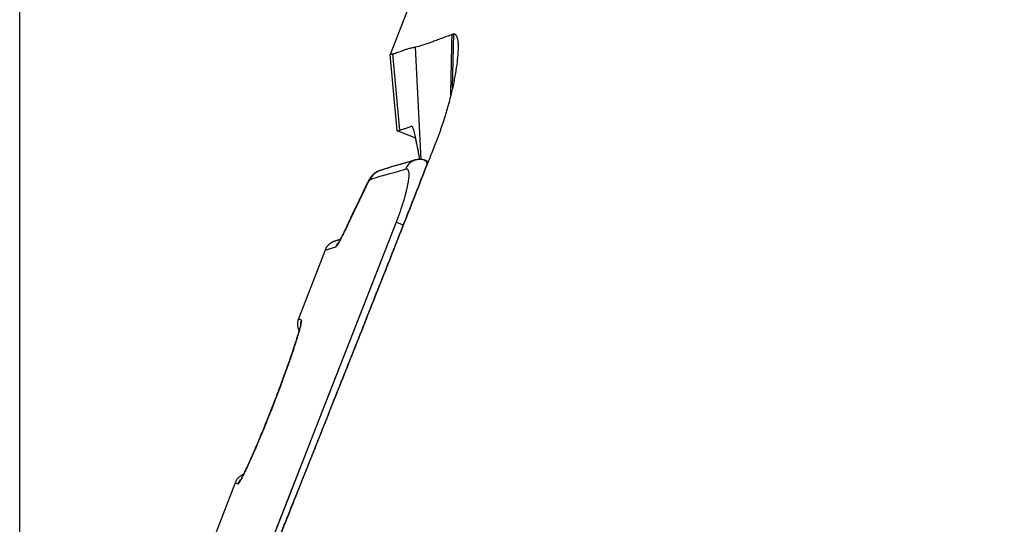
# Model space of a CAD drawing. Header units: millimetres. Extents: x -185 to 204, y 201 to 484.
# Tile 22 of 29: x 33 to 53, y 405 to 415. Entities that reach past the tile are written whole.
import ezdxf
from ezdxf.enums import TextEntityAlignment as Align

# ---------------------------------------------------------------- set-up
doc = ezdxf.new("R2010")
doc.units = ezdxf.units.MM
doc.header["$LTSCALE"] = 16.335
doc.layers.get('0').update_dxf_attribs({"linetype": 'CONTINUOUS'})
doc.layers.add('20_ALL_FEATURES', color=7, linetype='CONTINUOUS')
doc.layers.add('51__DRAFT_DIMS', color=7, linetype='CONTINUOUS')
doc.styles.get("Standard").update_dxf_attribs({"font": 'simfang.ttf'})
doc.dimstyles.new('DIMSTYLE_1', dxfattribs={"dimtxt": 3, "dimasz": 3, "dimexe": 2.5, "dimexo": 0.5, "dimgap": 0.75, "dimtad": 1, "dimdsep": 46, "dimtxsty": 'STANDARD', "dimblk": '_FILLED', "dimblk1": '_FILLED', "dimblk2": '_FILLED', "dimcen": 0.09, "dimclrt": 3, "dimazin": 2, "dimtp": 0.3, "dimtm": 0.3, "dimtfac": 1, "dimtofl": 0, "dimtmove": 0, "dimatfit": 3, "dimldrblk": '_FILLED', "dimfxl": 1, "dimtolj": 1, "dimarcsym": 0})

# ---------------------------------------------------------------- blocks, each defined once
blk = doc.blocks.new('_FILLED')
at = {"color": 0, "linetype": 'ByBlock'}
blk.add_solid([(0, 0), (-1, 0.1667), (-1, -0.1667)], dxfattribs=at)
blk = doc.blocks.new('*D2')
at = {"layer": '51__DRAFT_DIMS', "color": 4}
for p, q in [((33.077, 395.123), (33.077, 468.858)), ((143.005, 421.715), (143.005, 468.858)), ((33.077, 466.358), (88.041, 466.358)), ((143.005, 466.358), (88.041, 466.358))]:
    blk.add_line(p, q, dxfattribs=at)
at = {"layer": '51__DRAFT_DIMS', "color": 4, "xscale": 3, "yscale": 3, "zscale": 3, "rotation": 180}
blk.add_blockref('_FILLED', (33.077, 466.358), dxfattribs=at)
at = {"layer": '51__DRAFT_DIMS', "color": 4, "xscale": 3, "yscale": 3, "zscale": 3}
blk.add_blockref('_FILLED', (143.005, 466.358), dxfattribs=at)
at = {"layer": '51__DRAFT_DIMS', "color": 3}
blk.add_text('109.93', height=3, dxfattribs=at).set_placement((88.041, 467.108), align=Align.CENTER)

msp = doc.modelspace()

# ---------------------------------------------------------------- linework, layer by layer
at = {"layer": '20_ALL_FEATURES', "color": 7}
for p, q in [((41.057, 415.269), (40.671, 414.271)), ((40.671, 414.271), (40.671, 414.271)), ((40.671, 414.27), (40.671, 414.271)), ((41.198, 412.551), (40.811, 412.701)), ((40.811, 412.701), (40.811, 412.701)), ((41.212, 412.444), (41.212, 412.443)), ((41.278, 412.119), (41.218, 412.444)), ((41.172, 412.104), (41.16, 412.1)), ((41.395, 412.084), (41.372, 412.093)), ((41.4, 412.096), (41.452, 412.076)), ((40.436, 411.881), (40.425, 411.877)), ((40.487, 411.899), (40.435, 411.881)), ((40.442, 411.883), (40.436, 411.881)), ((40.495, 411.9), (40.45, 411.883)), ((40.163, 411.556), (40.033, 411.284)), ((40.169, 411.556), (40.039, 411.284)), ((40.033, 411.284), (39.892, 410.986)), ((40.039, 411.284), (39.897, 410.986)), ((39.892, 410.986), (39.738, 410.66)), ((39.897, 410.986), (39.743, 410.659)), ((39.651, 410.476), (39.535, 410.441)), ((39.646, 410.466), (39.641, 410.458)), ((39.65, 410.484), (39.646, 410.475)), ((39.651, 410.475), (39.646, 410.466)), ((39.656, 410.494), (39.65, 410.484)), ((39.656, 410.484), (39.651, 410.475)), ((39.661, 410.504), (39.656, 410.494)), ((39.661, 410.494), (39.656, 410.484)), ((39.667, 410.515), (39.661, 410.504)), ((39.667, 410.505), (39.661, 410.494)), ((39.673, 410.527), (39.667, 410.515)), ((39.673, 410.516), (39.667, 410.505)), ((39.68, 410.54), (39.673, 410.527)), ((39.679, 410.529), (39.673, 410.516)), ((39.686, 410.542), (39.679, 410.529)), ((39.69, 410.56), (39.68, 410.54)), ((39.693, 410.556), (39.686, 410.542)), ((39.701, 410.582), (39.69, 410.56)), ((39.704, 410.578), (39.693, 410.556)), ((39.712, 410.606), (39.701, 410.582)), ((39.716, 410.603), (39.704, 410.578)), ((39.725, 410.632), (39.712, 410.606)), ((39.729, 410.63), (39.716, 410.603)), ((39.738, 410.66), (39.725, 410.632)), ((39.743, 410.659), (39.729, 410.63)), ((39.337, 410.26), (38.791, 408.848)), ((39.504, 410.43), (39.502, 410.429)), ((39.506, 410.431), (39.504, 410.43)), ((39.508, 410.432), (39.506, 410.431)), ((39.51, 410.432), (39.508, 410.432)), ((39.511, 410.433), (39.51, 410.432)), ((39.513, 410.434), (39.511, 410.433)), ((39.514, 410.434), (39.513, 410.434)), ((39.516, 410.435), (39.514, 410.434)), ((39.517, 410.435), (39.516, 410.435)), ((39.519, 410.436), (39.517, 410.435)), ((39.52, 410.436), (39.519, 410.436)), ((39.522, 410.437), (39.52, 410.436)), ((39.524, 410.437), (39.522, 410.437)), ((39.526, 410.438), (39.524, 410.437)), ((39.529, 410.439), (39.526, 410.438)), ((39.535, 410.441), (39.529, 410.439)), ((39.536, 410.442), (39.535, 410.441)), ((39.538, 410.442), (39.537, 410.442)), ((39.541, 410.443), (39.538, 410.442)), ((39.542, 410.443), (39.541, 410.443)), ((39.543, 410.444), (39.542, 410.443)), ((39.542, 410.443), (39.542, 410.443)), ((39.544, 410.444), (39.543, 410.444)), ((39.546, 410.444), (39.545, 410.444)), ((39.547, 410.445), (39.546, 410.444)), ((39.547, 410.445), (39.547, 410.445)), ((39.55, 410.446), (39.549, 410.445)), ((39.552, 410.446), (39.551, 410.446)), ((39.553, 410.447), (39.552, 410.446)), ((39.554, 410.447), (39.553, 410.447)), ((39.555, 410.447), (39.554, 410.447)), ((39.556, 410.448), (39.555, 410.447)), ((39.561, 410.449), (39.559, 410.449)), ((39.566, 410.451), (39.565, 410.45)), ((39.641, 410.458), (39.637, 410.451)), ((38.819, 408.654), (38.815, 408.638)), ((38.822, 408.664), (38.819, 408.654)), ((38.824, 408.673), (38.822, 408.664)), ((38.826, 408.681), (38.824, 408.673)), ((38.828, 408.688), (38.826, 408.681)), ((38.83, 408.695), (38.828, 408.688)), ((38.831, 408.701), (38.83, 408.695)), ((38.832, 408.707), (38.831, 408.701)), ((38.833, 408.712), (38.832, 408.707)), ((38.834, 408.716), (38.833, 408.712)), ((38.835, 408.72), (38.834, 408.716)), ((38.754, 408.444), (38.741, 408.401)), ((38.765, 408.466), (38.752, 408.423)), ((38.767, 408.484), (38.754, 408.444)), ((38.774, 408.495), (38.765, 408.466)), ((38.772, 408.503), (38.767, 408.484)), ((38.783, 408.537), (38.772, 408.503)), ((38.785, 408.532), (38.774, 408.495)), ((38.792, 408.568), (38.783, 408.537)), ((38.792, 408.557), (38.785, 408.532)), ((38.798, 408.589), (38.792, 408.568)), ((38.799, 408.58), (38.792, 408.557)), ((38.803, 408.605), (38.798, 408.589)), ((38.805, 408.601), (38.799, 408.58)), ((38.81, 408.62), (38.805, 408.601)), ((38.815, 408.638), (38.81, 408.62)), ((38.704, 408.275), (38.68, 408.203)), ((38.704, 408.289), (38.681, 408.217)), ((38.725, 408.353), (38.704, 408.289)), ((38.721, 408.328), (38.704, 408.275)), ((38.737, 408.378), (38.721, 408.328)), ((38.741, 408.401), (38.725, 408.353)), ((38.752, 408.423), (38.737, 408.378)), ((38.625, 408.054), (38.593, 407.962)), ((38.625, 408.041), (38.593, 407.951)), ((38.654, 408.139), (38.625, 408.054)), ((38.654, 408.125), (38.625, 408.041)), ((38.681, 408.217), (38.654, 408.139)), ((38.68, 408.203), (38.654, 408.125)), ((38.558, 407.864), (38.521, 407.759)), ((38.593, 407.951), (38.552, 407.833)), ((38.593, 407.962), (38.558, 407.864)), ((38.48, 407.646), (38.436, 407.527)), ((38.506, 407.706), (38.465, 407.593)), ((38.521, 407.759), (38.48, 407.646)), ((38.552, 407.833), (38.506, 407.706)), ((38.42, 407.472), (38.372, 407.345)), ((38.436, 407.527), (38.389, 407.4)), ((38.465, 407.593), (38.42, 407.472)), ((38.338, 407.267), (38.284, 407.126)), ((38.372, 407.345), (38.321, 407.211)), ((38.389, 407.4), (38.338, 407.267)), ((38.284, 407.126), (38.227, 406.978)), ((38.321, 407.211), (38.235, 406.987)), ((38.168, 406.83), (38.111, 406.688)), ((38.18, 406.85), (38.128, 406.72)), ((38.227, 406.978), (38.168, 406.83)), ((38.235, 406.987), (38.18, 406.85)), ((38.111, 406.688), (38.058, 406.557)), ((38.128, 406.72), (38.079, 406.598)), ((38.008, 406.438), (37.963, 406.329)), ((38.032, 406.485), (37.988, 406.378)), ((38.058, 406.557), (38.008, 406.438)), ((38.079, 406.598), (38.032, 406.485)), ((37.92, 406.228), (37.88, 406.135)), ((37.946, 406.28), (37.907, 406.189)), ((37.963, 406.329), (37.92, 406.228)), ((37.988, 406.378), (37.946, 406.28)), ((37.837, 406.027), (37.805, 405.957)), ((37.842, 406.049), (37.808, 405.972)), ((37.871, 406.105), (37.837, 406.027)), ((37.88, 406.135), (37.842, 406.049)), ((37.907, 406.189), (37.871, 406.105)), ((37.759, 405.864), (37.738, 405.817)), ((37.76, 405.857), (37.74, 405.813)), ((37.783, 405.915), (37.759, 405.864)), ((37.782, 405.905), (37.76, 405.857)), ((37.805, 405.957), (37.782, 405.905)), ((37.808, 405.972), (37.783, 405.915)), ((37.646, 405.62), (37.641, 405.61)), ((37.651, 405.63), (37.646, 405.62)), ((37.66, 405.648), (37.651, 405.63)), ((37.67, 405.667), (37.66, 405.648)), ((37.68, 405.688), (37.67, 405.667)), ((37.687, 405.71), (37.675, 405.685)), ((37.691, 405.711), (37.68, 405.688)), ((37.7, 405.736), (37.687, 405.71)), ((37.703, 405.736), (37.691, 405.711)), ((37.718, 405.774), (37.7, 405.736)), ((37.721, 405.773), (37.703, 405.736)), ((37.738, 405.817), (37.718, 405.774)), ((37.74, 405.813), (37.721, 405.773)), ((37.493, 405.49), (36.766, 403.611)), ((37.623, 405.578), (37.62, 405.572)), ((37.627, 405.585), (37.623, 405.578)), ((37.631, 405.592), (37.627, 405.585)), ((37.636, 405.601), (37.631, 405.592)), ((37.641, 405.61), (37.636, 405.601))]:
    msp.add_line(p, q, dxfattribs=at)
at = {"layer": '20_ALL_FEATURES', "color": 4}
for p, q in [((41.949, 413.587), (41.976, 414.696)), ((41.182, 414.419), (41.298, 412.118)), ((40.811, 412.701), (40.673, 414.27)), ((40.866, 412.717), (40.728, 414.283)), ((41.218, 412.442), (41.212, 412.444)), ((41.172, 412.101), (41.161, 412.097)), ((41.4, 412.096), (41.399, 412.096)), ((40.45, 411.883), (40.442, 411.881)), ((40.161, 411.553), (40.161, 411.553)), ((40.168, 411.553), (40.168, 411.553)), ((40.792, 410.831), (37.348, 402.033)), ((39.748, 410.678), (39.74, 410.66)), ((39.745, 410.66), (39.754, 410.678)), ((39.747, 410.679), (39.747, 410.679)), ((39.753, 410.679), (39.753, 410.679)), ((40.792, 410.831), (40.047, 408.924)), ((40.94, 410.773), (40.792, 410.831)), ((39.337, 410.261), (39.556, 410.326)), ((39.383, 410.275), (39.414, 410.284)), ((39.501, 410.31), (39.556, 410.326)), ((38.852, 408.825), (38.791, 408.848)), ((40.047, 408.924), (39.29, 406.989)), ((38.833, 408.711), (38.832, 408.707)), ((38.282, 407.119), (38.281, 407.116)), ((38.285, 407.115), (38.284, 407.115)), ((39.29, 406.989), (38.522, 405.027)), ((37.493, 405.49), (37.553, 405.467)), ((37.529, 405.476), (37.553, 405.467)), ((38.522, 405.027), (37.348, 402.033))]:
    msp.add_line(p, q, dxfattribs=at)
at = {"layer": '20_ALL_FEATURES', "color": 7}
for points in [[(41.161, 412.1), (41.06, 412.069), (40.959, 412.04)], [(41.171, 412.1), (41.07, 412.069), (40.968, 412.04)], [(41.182, 412.104), (41.169, 412.1), (41.161, 412.097)], [(41.273, 412.119), (41.25, 412.118), (41.237, 412.117), (41.223, 412.115), (41.21, 412.113), (41.197, 412.11), (41.184, 412.107), (41.172, 412.104)], [(41.26, 412.118), (41.246, 412.117), (41.233, 412.115), (41.22, 412.113), (41.207, 412.111), (41.194, 412.107), (41.182, 412.104)], [(41.4, 412.097), (41.39, 412.1), (41.378, 412.104), (41.365, 412.108), (41.353, 412.111), (41.339, 412.113), (41.326, 412.116), (41.313, 412.117), (41.3, 412.118), (41.286, 412.119), (41.273, 412.119)], [(40.425, 411.877), (40.414, 411.872), (40.403, 411.867), (40.393, 411.862), (40.384, 411.856), (40.374, 411.851), (40.366, 411.845), (40.357, 411.839), (40.349, 411.833), (40.342, 411.827), (40.334, 411.82), (40.327, 411.814), (40.321, 411.808), (40.315, 411.802), (40.309, 411.796), (40.303, 411.79), (40.298, 411.784), (40.293, 411.778), (40.288, 411.772), (40.283, 411.765), (40.278, 411.759), (40.274, 411.753), (40.269, 411.747), (40.265, 411.741), (40.26, 411.734), (40.256, 411.728), (40.252, 411.721), (40.248, 411.714), (40.243, 411.707), (40.239, 411.7), (40.235, 411.693), (40.23, 411.685), (40.226, 411.678), (40.221, 411.67), (40.217, 411.662), (40.212, 411.653), (40.208, 411.645), (40.203, 411.636), (40.198, 411.627), (40.193, 411.618), (40.188, 411.608), (40.183, 411.598), (40.178, 411.588), (40.173, 411.577), (40.163, 411.556)], [(40.44, 411.88), (40.429, 411.876), (40.418, 411.871), (40.408, 411.866), (40.398, 411.861), (40.389, 411.855), (40.38, 411.85), (40.371, 411.844), (40.363, 411.838), (40.355, 411.832), (40.347, 411.826), (40.34, 411.82), (40.333, 411.813), (40.327, 411.807), (40.321, 411.801), (40.315, 411.795), (40.309, 411.789), (40.304, 411.783), (40.299, 411.777), (40.294, 411.771), (40.289, 411.765), (40.285, 411.759), (40.28, 411.753), (40.276, 411.746), (40.271, 411.74), (40.267, 411.734), (40.262, 411.727), (40.258, 411.721), (40.254, 411.714), (40.25, 411.707), (40.245, 411.7), (40.241, 411.692), (40.237, 411.685), (40.232, 411.677), (40.228, 411.669), (40.223, 411.661), (40.219, 411.653), (40.214, 411.644), (40.209, 411.635), (40.204, 411.626), (40.2, 411.617), (40.195, 411.607), (40.19, 411.598), (40.185, 411.587), (40.18, 411.577), (40.169, 411.556)], [(40.959, 412.04), (40.773, 411.988), (40.69, 411.964), (40.615, 411.941), (40.548, 411.92), (40.487, 411.899)], [(40.968, 412.04), (40.782, 411.988), (40.698, 411.964), (40.623, 411.942), (40.555, 411.92), (40.495, 411.9)], [(39.604, 410.462), (39.603, 410.462), (39.601, 410.462), (39.599, 410.461)], [(39.607, 410.464), (39.606, 410.463), (39.604, 410.462)], [(39.611, 410.465), (39.61, 410.464), (39.607, 410.464)], [(39.615, 410.466), (39.614, 410.466), (39.611, 410.465)], [(39.621, 410.468), (39.619, 410.467), (39.618, 410.467), (39.615, 410.466)], [(39.625, 410.469), (39.623, 410.469), (39.621, 410.468)], [(39.629, 410.47), (39.628, 410.47), (39.625, 410.469)], [(39.634, 410.472), (39.632, 410.471), (39.629, 410.47)], [(39.64, 410.474), (39.639, 410.473), (39.637, 410.473), (39.634, 410.472)], [(39.645, 410.475), (39.644, 410.475), (39.64, 410.474)], [(39.652, 410.477), (39.651, 410.477), (39.649, 410.476), (39.645, 410.475)], [(39.502, 410.429), (39.501, 410.429), (39.499, 410.428), (39.498, 410.428), (39.496, 410.427), (39.494, 410.426), (39.492, 410.425), (39.49, 410.424), (39.488, 410.423), (39.485, 410.422), (39.482, 410.42), (39.479, 410.419), (39.476, 410.417), (39.473, 410.415), (39.469, 410.413), (39.465, 410.411), (39.461, 410.408), (39.456, 410.406), (39.452, 410.403), (39.447, 410.4), (39.443, 410.396), (39.438, 410.393), (39.433, 410.389), (39.429, 410.386), (39.424, 410.382), (39.419, 410.378), (39.414, 410.374), (39.41, 410.369), (39.405, 410.365), (39.401, 410.36), (39.396, 410.355), (39.392, 410.35), (39.387, 410.345), (39.383, 410.34), (39.379, 410.334), (39.374, 410.329), (39.37, 410.323), (39.366, 410.317), (39.362, 410.311), (39.359, 410.305), (39.355, 410.298), (39.351, 410.292), (39.348, 410.285), (39.345, 410.278), (39.341, 410.271), (39.338, 410.264), (39.337, 410.261)], [(39.545, 410.444), (39.545, 410.444), (39.544, 410.444)], [(39.549, 410.445), (39.548, 410.445), (39.547, 410.445)], [(39.551, 410.446), (39.551, 410.446), (39.55, 410.446)], [(39.558, 410.448), (39.557, 410.448), (39.556, 410.448)], [(39.559, 410.449), (39.559, 410.449), (39.558, 410.448)], [(39.563, 410.45), (39.562, 410.45), (39.561, 410.449)], [(39.565, 410.45), (39.564, 410.45), (39.563, 410.45)], [(39.568, 410.452), (39.568, 410.451), (39.566, 410.451)], [(39.571, 410.452), (39.57, 410.452), (39.568, 410.452)], [(39.573, 410.453), (39.572, 410.453), (39.571, 410.452)], [(39.575, 410.454), (39.575, 410.453), (39.573, 410.453)], [(39.578, 410.455), (39.577, 410.454), (39.575, 410.454)], [(39.581, 410.455), (39.58, 410.455), (39.578, 410.455)], [(39.583, 410.456), (39.583, 410.456), (39.581, 410.455)], [(39.586, 410.457), (39.585, 410.457), (39.583, 410.456)], [(39.589, 410.458), (39.588, 410.458), (39.586, 410.457)], [(39.592, 410.459), (39.591, 410.459), (39.589, 410.458)], [(39.596, 410.46), (39.595, 410.46), (39.592, 410.459)], [(39.599, 410.461), (39.598, 410.461), (39.596, 410.46)], [(39.637, 410.451), (39.634, 410.445), (39.632, 410.442), (39.63, 410.439), (39.629, 410.437), (39.627, 410.434), (39.626, 410.432), (39.625, 410.43), (39.624, 410.428), (39.623, 410.427), (39.622, 410.425), (39.621, 410.424), (39.62, 410.423), (39.62, 410.422), (39.62, 410.422)], [(38.791, 408.848), (38.787, 408.836), (38.783, 408.824), (38.779, 408.811), (38.777, 408.799), (38.774, 408.786), (38.773, 408.773), (38.771, 408.76), (38.771, 408.747), (38.771, 408.735), (38.771, 408.722), (38.772, 408.709), (38.774, 408.697), (38.776, 408.684), (38.778, 408.672), (38.781, 408.66), (38.785, 408.649), (38.789, 408.638), (38.793, 408.627), (38.797, 408.616), (38.802, 408.606), (38.805, 408.601)], [(38.836, 408.728), (38.836, 408.728), (38.836, 408.728), (38.836, 408.727), (38.836, 408.727), (38.836, 408.726), (38.836, 408.725), (38.836, 408.724), (38.836, 408.723), (38.835, 408.721), (38.835, 408.72)], [(37.668, 405.663), (37.659, 405.66), (37.65, 405.655), (37.64, 405.651), (37.63, 405.646), (37.62, 405.64), (37.61, 405.634), (37.601, 405.628), (37.591, 405.621), (37.582, 405.613), (37.573, 405.605), (37.564, 405.597), (37.555, 405.588), (37.546, 405.579), (37.538, 405.569), (37.53, 405.559), (37.523, 405.548), (37.516, 405.537), (37.51, 405.526), (37.504, 405.515), (37.498, 405.503), (37.493, 405.49)], [(37.675, 405.685), (37.664, 405.664), (37.663, 405.661)], [(37.616, 405.564), (37.613, 405.56), (37.612, 405.558), (37.611, 405.556), (37.61, 405.554), (37.609, 405.553), (37.608, 405.552), (37.608, 405.551), (37.607, 405.55), (37.607, 405.549), (37.607, 405.549)], [(37.62, 405.572), (37.617, 405.566), (37.616, 405.564)]]:
    msp.add_lwpolyline(points, dxfattribs=at)
at = {"layer": '20_ALL_FEATURES', "color": 4}
for points in [[(39.337, 410.26), (39.338, 410.261), (39.346, 410.263), (39.383, 410.275)], [(38.852, 408.825), (38.828, 408.834), (38.81, 408.84), (38.798, 408.845), (38.792, 408.847), (38.791, 408.848)], [(37.493, 405.49), (37.494, 405.49), (37.5, 405.487), (37.529, 405.476)]]:
    msp.add_lwpolyline(points, dxfattribs=at)
at = {"layer": '20_ALL_FEATURES', "color": 7}
for centre, radius, start, end in [((35.163, 411.347), 6.147, 10.2798, 10.4017), ((173.959, 436.381), 134.888, 190.22201, 190.3621), ((96.197, 390.705), 58.768, 158.31199, 158.66329)]:
    msp.add_arc(centre, radius, start, end, dxfattribs=at)
at = {"layer": '20_ALL_FEATURES', "color": 4}
for centre, radius, start, end in [((41.25, 411.827), 0.287, 105.5241, 108.2772), ((41.25, 411.827), 0.288, 96.9814, 105.5159), ((40.534, 411.61), 0.288, 110.6354, 112.9136), ((40.536, 411.607), 0.291, 110.2504, 110.639), ((40.536, 411.605), 0.293, 108.8763, 110.2492), ((40.537, 411.604), 0.295, 108.6555, 108.8775), ((40.537, 411.603), 0.296, 107.8979, 108.6552), ((40.538, 411.6), 0.299, 105.4459, 107.8954), ((40.539, 411.597), 0.302, 102.6654, 105.4462), ((120.681, 372.801), 89.358, 154.31508, 154.9186), ((125.925, 370.23), 95.191, 154.28669, 154.85494), ((42.622, 410.345), 2.74, 153.9935, 154.3388), ((40.294, 411.488), 0.148, 159.8478, 163.3039), ((40.296, 411.488), 0.149, 156.3923, 159.8476), ((40.297, 411.487), 0.15, 154.264, 156.3936), ((40.302, 411.488), 0.149, 154.2108, 163.3244), ((42.649, 410.332), 2.763, 153.9478, 154.2903), ((40.297, 411.487), 0.151, 153.0234, 154.2348), ((40.299, 411.486), 0.153, 145.9183, 153.0077), ((42.403, 410.452), 2.49, 153.5792, 153.945), ((40.302, 411.484), 0.156, 138.3318, 145.8988), ((39.88, 410.616), 0.147, 159.297, 162.7222), ((39.882, 410.615), 0.149, 155.9135, 159.2968), ((39.888, 410.615), 0.15, 154.8812, 162.7563), ((39.883, 410.615), 0.15, 154.8786, 155.916), ((39.883, 410.615), 0.151, 153.7724, 154.8177), ((39.885, 410.614), 0.152, 149.2467, 153.7667), ((39.888, 410.612), 0.156, 140.264, 149.2161), ((38.288, 411.179), 1.537, 330.0719, 331.2015), ((38.053, 411.303), 1.798, 330.8877, 331.2488), ((39.125, 408.717), 0.293, 176.2159, 182.0691), ((39.134, 408.716), 0.302, 158.8914, 176.1988), ((36.968, 409.182), 1.924, 345.8311, 345.9481), ((37.828, 405.363), 0.293, 135.8948, 136.5714)]:
    msp.add_arc(centre, radius, start, end, dxfattribs=at)
at = {"layer": '20_ALL_FEATURES', "color": 7}
for points, knots in [([(41.942, 414.676), (41.904, 414.664), (41.831, 414.639), (41.723, 414.599), (41.619, 414.559), (41.52, 414.521), (41.426, 414.486), (41.315, 414.449), (41.234, 414.429), (41.183, 414.418)], [0, 0, 0, 0, 0.14647, 0.289895, 0.42941, 0.563397, 0.689157, 0.804085, 1, 1, 1, 1]), ([(41.981, 414.694), (41.98, 414.693), (41.979, 414.69), (41.977, 414.687), (41.976, 414.686), (41.975, 414.684), (41.974, 414.683), (41.974, 414.683), (41.973, 414.683), (41.972, 414.684), (41.971, 414.684), (41.97, 414.684), (41.969, 414.683), (41.967, 414.683), (41.964, 414.683), (41.96, 414.682), (41.955, 414.68), (41.949, 414.679), (41.945, 414.677), (41.942, 414.676)], [0, 0, 0, 0, 0.111374, 0.163061, 0.208254, 0.244185, 0.268627, 0.283597, 0.294622, 0.31679, 0.338433, 0.362528, 0.387966, 0.436238, 0.484232, 0.584183, 0.686349, 0.790539, 1, 1, 1, 1]), ([(41.976, 414.696), (41.978, 414.695), (41.981, 414.694), (41.987, 414.692), (41.992, 414.69), (41.997, 414.687), (42.002, 414.684), (42.008, 414.678), (42.015, 414.67), (42.023, 414.659), (42.033, 414.642), (42.043, 414.618), (42.052, 414.582), (42.059, 414.54), (42.062, 414.491), (42.063, 414.455), (42.063, 414.437)], [0, 0, 0, 0, 0.020202, 0.03971, 0.058622, 0.078, 0.098386, 0.119498, 0.163918, 0.211031, 0.260024, 0.365094, 0.48808, 0.635999, 0.807799, 1, 1, 1, 1]), ([(41.183, 414.418), (41.154, 414.412), (41.113, 414.402), (41.06, 414.389), (41.024, 414.379), (40.991, 414.368), (40.949, 414.355), (40.902, 414.337), (40.849, 414.318), (40.809, 414.303), (40.78, 414.292), (40.757, 414.283), (40.74, 414.278), (40.729, 414.277)], [0, 0, 0, 0, 0.183653, 0.266833, 0.34488, 0.418651, 0.48872, 0.618959, 0.737251, 0.842212, 0.888844, 0.931237, 1, 1, 1, 1]), ([(41.183, 414.418), (41.183, 414.418), (41.183, 414.418), (41.183, 414.418), (41.183, 414.418), (41.183, 414.418), (41.183, 414.418)], [0, 0, 0, 0, 0.238351, 0.389053, 0.624056, 1, 1, 1, 1]), ([(42.063, 414.437), (42.063, 414.409), (42.062, 414.352), (42.054, 414.225), (42.034, 414.048), (41.997, 413.816), (41.955, 413.608), (41.913, 413.432), (41.878, 413.293), (41.839, 413.152), (41.796, 413.008), (41.757, 412.887), (41.724, 412.79), (41.699, 412.716), (41.672, 412.643), (41.65, 412.582), (41.631, 412.533), (41.62, 412.502), (41.61, 412.478), (41.603, 412.46), (41.596, 412.441), (41.591, 412.429), (41.589, 412.423)], [0, 0, 0, 0, 0.039616, 0.083526, 0.183124, 0.296757, 0.42241, 0.489075, 0.557926, 0.628686, 0.701067, 0.774738, 0.811953, 0.849364, 0.886921, 0.924576, 0.943428, 0.962289, 0.97172, 0.981151, 0.990579, 1, 1, 1, 1]), ([(40.672, 414.27), (40.672, 414.27), (40.672, 414.269), (40.673, 414.268), (40.673, 414.269), (40.673, 414.269), (40.673, 414.27), (40.673, 414.271), (40.673, 414.272), (40.673, 414.273), (40.673, 414.273), (40.673, 414.274), (40.672, 414.273), (40.672, 414.272), (40.672, 414.271), (40.672, 414.27), (40.673, 414.268), (40.672, 414.27), (40.671, 414.27)], [0, 0, 0, 0, 0.112735, 0.157771, 0.173688, 0.196307, 0.262566, 0.345097, 0.426408, 0.461138, 0.489243, 0.522138, 0.5565, 0.618641, 0.697161, 0.77526, 0.861207, 1, 1, 1, 1]), ([(40.729, 414.277), (40.725, 414.276), (40.717, 414.274), (40.705, 414.272), (40.696, 414.272), (40.688, 414.271), (40.682, 414.271), (40.677, 414.272), (40.674, 414.271), (40.672, 414.271), (40.672, 414.27)], [0, 0, 0, 0, 0.229577, 0.424382, 0.588061, 0.723384, 0.828635, 0.907148, 0.964037, 1, 1, 1, 1]), ([(40.811, 412.701), (40.812, 412.701), (40.814, 412.701), (40.817, 412.701), (40.822, 412.702), (40.832, 412.705), (40.846, 412.71), (40.859, 412.714), (40.866, 412.717)], [0, 0, 0, 0, 0.040646, 0.104406, 0.192231, 0.30446, 0.60278, 1, 1, 1, 1]), ([(40.866, 412.717), (40.88, 412.722), (40.913, 412.732), (40.969, 412.75), (41.037, 412.772), (41.085, 412.789), (41.111, 412.799)], [0, 0, 0, 0, 0.174815, 0.403492, 0.679013, 1, 1, 1, 1]), ([(41.117, 412.797), (41.116, 412.798), (41.114, 412.798), (41.112, 412.798), (41.111, 412.798)], [0, 0, 0, 0, 0.26759, 1, 1, 1, 1]), ([(41.218, 412.444), (41.21, 412.491), (41.197, 412.558), (41.178, 412.641), (41.164, 412.691), (41.152, 412.733), (41.141, 412.761), (41.133, 412.778), (41.128, 412.787), (41.122, 412.794), (41.119, 412.797), (41.117, 412.797)], [0, 0, 0, 0, 0.385316, 0.548921, 0.690263, 0.807171, 0.897845, 0.933052, 0.961535, 0.983575, 1, 1, 1, 1]), ([(41.21, 412.457), (41.208, 412.465), (41.202, 412.498), (41.196, 412.53), (41.191, 412.554)], [0, 0, 0, 0, 0.261391, 1, 1, 1, 1]), ([(41.456, 412.088), (41.299, 411.685), (40.982, 410.879), (40.585, 409.872), (40.266, 409.067), (39.947, 408.262), (39.547, 407.256), (39.147, 406.251), (38.826, 405.447), (38.584, 404.844), (38.343, 404.242), (38.021, 403.438), (37.781, 402.834), (37.62, 402.432)], [0, 0, 0, 0, 0.125002, 0.250003, 0.312504, 0.375004, 0.500005, 0.625005, 0.687504, 0.750003, 0.812502, 0.875001, 1, 1, 1, 1]), ([(37.633, 402.427), (37.792, 402.83), (38.112, 403.634), (38.591, 404.842), (39.07, 406.049), (39.549, 407.256), (40.029, 408.463), (40.506, 409.67), (40.983, 410.879), (41.299, 411.685), (41.456, 412.088)], [0, 0, 0, 0, 0.124999, 0.249997, 0.374995, 0.499995, 0.624995, 0.749997, 0.874998, 1, 1, 1, 1])]:
    msp.add_open_spline(points, degree=3, knots=knots, dxfattribs=at)
at = {"layer": '20_ALL_FEATURES', "color": 4}
for points, knots in [([(41.912, 413.429), (41.913, 413.481), (41.916, 413.586), (41.919, 413.742), (41.923, 413.898), (41.926, 414.054), (41.929, 414.185), (41.931, 414.289), (41.933, 414.367), (41.934, 414.432), (41.936, 414.484), (41.936, 414.523), (41.937, 414.562), (41.938, 414.601), (41.939, 414.639), (41.94, 414.664), (41.941, 414.676)], [0, 0, 0, 0, 0.125323, 0.250646, 0.375968, 0.501291, 0.626614, 0.689275, 0.751937, 0.814595, 0.84594, 0.877243, 0.908553, 0.940097, 0.970994, 1, 1, 1, 1]), ([(41.183, 414.419), (41.183, 414.42), (41.183, 414.422), (41.183, 414.424), (41.182, 414.426), (41.182, 414.427), (41.182, 414.427), (41.182, 414.428), (41.182, 414.428), (41.182, 414.428), (41.182, 414.427), (41.182, 414.427), (41.182, 414.427), (41.182, 414.426), (41.182, 414.424), (41.182, 414.423), (41.182, 414.421), (41.182, 414.419), (41.182, 414.419)], [0, 0, 0, 0, 0.161368, 0.339172, 0.414055, 0.444466, 0.468852, 0.486222, 0.49564, 0.49776, 0.507785, 0.526638, 0.552402, 0.616724, 0.685147, 0.750255, 0.874655, 1, 1, 1, 1]), ([(41.161, 412.097), (41.14, 412.089), (41.101, 412.069), (41.036, 412.015), (41.003, 411.961), (40.989, 411.923)], [0, 0, 0, 0, 0.261904, 0.519825, 1, 1, 1, 1]), ([(41.399, 412.096), (41.395, 412.097), (41.385, 412.098), (41.376, 412.095), (41.372, 412.092)], [0, 0, 0, 0, 0.447324, 1, 1, 1, 1]), ([(41.427, 412.014), (41.427, 412.025), (41.426, 412.044), (41.422, 412.066), (41.416, 412.079), (41.412, 412.087), (41.406, 412.092), (41.402, 412.095), (41.4, 412.096)], [0, 0, 0, 0, 0.353765, 0.629707, 0.741104, 0.837329, 0.921899, 1, 1, 1, 1]), ([(40.267, 411.707), (40.312, 411.724), (40.413, 411.757), (40.547, 411.797), (40.669, 411.83), (40.809, 411.869), (40.916, 411.9), (40.989, 411.923)], [0, 0, 0, 0, 0.190002, 0.422698, 0.555234, 0.696922, 1, 1, 1, 1]), ([(40.442, 411.881), (40.421, 411.873), (40.391, 411.858), (40.356, 411.832), (40.324, 411.803), (40.292, 411.762), (40.274, 411.726), (40.267, 411.707)], [0, 0, 0, 0, 0.261605, 0.39155, 0.51964, 0.766829, 1, 1, 1, 1]), ([(40.989, 411.923), (40.996, 411.926), (41.007, 411.928), (41.02, 411.923), (41.029, 411.916), (41.035, 411.907), (41.041, 411.894), (41.045, 411.879), (41.05, 411.854), (41.052, 411.816), (41.051, 411.762), (41.044, 411.699), (41.033, 411.627), (41.016, 411.546), (40.988, 411.424), (40.942, 411.257), (40.874, 411.047), (40.821, 410.904), (40.792, 410.831)], [0, 0, 0, 0, 0.018738, 0.027074, 0.035788, 0.045609, 0.057022, 0.070312, 0.085639, 0.122671, 0.168379, 0.222689, 0.285402, 0.356155, 0.434133, 0.607954, 0.79917, 1, 1, 1, 1]), ([(40.174, 411.56), (40.184, 411.58), (40.198, 411.609), (40.218, 411.643), (40.23, 411.664), (40.241, 411.681), (40.251, 411.694), (40.259, 411.702), (40.265, 411.706), (40.267, 411.707)], [0, 0, 0, 0, 0.383196, 0.542961, 0.680519, 0.795219, 0.886566, 0.954451, 1, 1, 1, 1]), ([(39.634, 410.439), (39.652, 410.471), (39.69, 410.544), (39.726, 410.618), (39.745, 410.66)], [0, 0, 0, 0, 0.443143, 1, 1, 1, 1]), ([(39.556, 410.326), (39.563, 410.346), (39.583, 410.385), (39.611, 410.419), (39.628, 410.435)], [0, 0, 0, 0, 0.484568, 1, 1, 1, 1]), ([(39.556, 410.326), (39.557, 410.327), (39.561, 410.329), (39.567, 410.334), (39.573, 410.341), (39.585, 410.356), (39.6, 410.379), (39.613, 410.4), (39.62, 410.412)], [0, 0, 0, 0, 0.049942, 0.119935, 0.211623, 0.325451, 0.619334, 1, 1, 1, 1]), ([(38.285, 407.115), (38.35, 407.282), (38.443, 407.53), (38.56, 407.853), (38.637, 408.074), (38.705, 408.273), (38.76, 408.446), (38.804, 408.589), (38.827, 408.674), (38.837, 408.711)], [0, 0, 0, 0, 0.319305, 0.469756, 0.609507, 0.735136, 0.843401, 0.932223, 1, 1, 1, 1]), ([(38.837, 408.711), (38.839, 408.72), (38.843, 408.736), (38.848, 408.758), (38.851, 408.777), (38.854, 408.793), (38.855, 408.804), (38.856, 408.812), (38.856, 408.816), (38.855, 408.82), (38.855, 408.822), (38.854, 408.824), (38.853, 408.825), (38.852, 408.825)], [0, 0, 0, 0, 0.224842, 0.421558, 0.589647, 0.728663, 0.83827, 0.882022, 0.918457, 0.947725, 0.970199, 0.986821, 1, 1, 1, 1]), ([(38.804, 408.603), (38.792, 408.562), (38.764, 408.471), (38.717, 408.324), (38.661, 408.157), (38.573, 407.9), (38.447, 407.551), (38.339, 407.266), (38.282, 407.119)], [0, 0, 0, 0, 0.082292, 0.180738, 0.29377, 0.419322, 0.698933, 1, 1, 1, 1]), ([(37.618, 405.563), (37.637, 405.597), (37.676, 405.676), (37.74, 405.811), (37.815, 405.977), (37.9, 406.169), (37.991, 406.385), (38.122, 406.702), (38.22, 406.947), (38.285, 407.115)], [0, 0, 0, 0, 0.068037, 0.157038, 0.265401, 0.391042, 0.530728, 0.681055, 1, 1, 1, 1]), ([(38.281, 407.116), (38.224, 406.968), (38.111, 406.684), (37.969, 406.34), (37.861, 406.09), (37.789, 405.927), (37.725, 405.787), (37.684, 405.701), (37.665, 405.662)], [0, 0, 0, 0, 0.300973, 0.580639, 0.706233, 0.819296, 0.917744, 1, 1, 1, 1]), ([(37.553, 405.467), (37.557, 405.476), (37.572, 405.511), (37.595, 405.544), (37.615, 405.565)], [0, 0, 0, 0, 0.239322, 1, 1, 1, 1]), ([(37.553, 405.467), (37.554, 405.467), (37.555, 405.467), (37.557, 405.467), (37.559, 405.469), (37.562, 405.471), (37.565, 405.474), (37.569, 405.48), (37.576, 405.49), (37.585, 405.503), (37.595, 405.521), (37.606, 405.541), (37.614, 405.555), (37.618, 405.563)], [0, 0, 0, 0, 0.012902, 0.029364, 0.051763, 0.081006, 0.117447, 0.161225, 0.270918, 0.410042, 0.578244, 0.775066, 1, 1, 1, 1])]:
    msp.add_open_spline(points, degree=3, knots=knots, dxfattribs=at)

# ---------------------------------------------------------------- dimensions: what is measured, and where the dimension line sits
at = {"layer": '51__DRAFT_DIMS', "color": 4}
dim = msp.add_linear_dim(base=(33.077, 466.358), p1=(143.005, 421.215), p2=(33.077, 394.623), angle=180, dimstyle='DIMSTYLE_1', dxfattribs=at)
dim.commit()
dim.dimension.update_dxf_attribs({"geometry": '*D2', "text_midpoint": (88.115, 466.358), "dimtype": 160})

doc.saveas('drawing.dxf')
